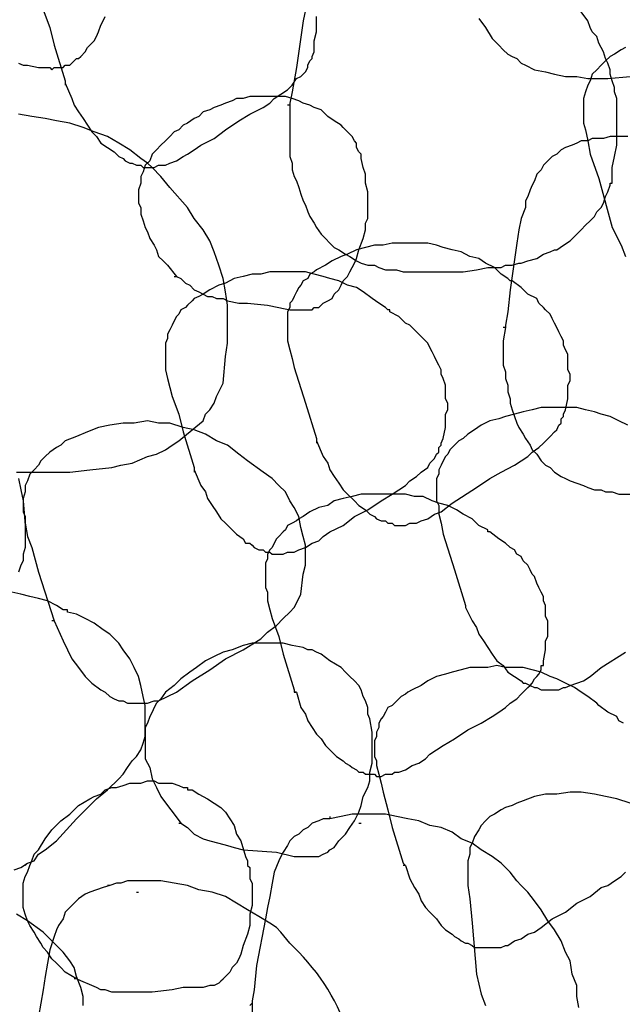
# Model space of a CAD drawing. Header units: millimetres. Extents: x 14 to 424, y 0 to 287.
# Tile 8 of 104: x 58 to 69, y 155 to 173. Entities that reach past the tile are written whole.
import ezdxf

# ---------------------------------------------------------------- set-up
doc = ezdxf.new("R2010")
doc.units = ezdxf.units.MM
doc.layers.add('PDF _0', color=7, linetype='Continuous')

msp = doc.modelspace()

# ---------------------------------------------------------------- linework, layer by layer
at = {"layer": 'PDF _0', "lineweight": 25}
for points in [[(58.326, 173.607), (58.451, 173.275), (58.534, 172.943), (58.742, 172.278), (58.742, 172.236), (58.742, 172.195)], [(63.228, 173.607), (63.187, 173.4), (63.062, 172.527), (62.979, 172.07), (62.937, 171.863), (62.937, 171.821), (62.896, 171.821)], [(62.937, 171.821), (62.937, 171.572), (62.937, 171.323), (62.937, 171.198), (62.937, 171.115), (62.937, 170.99), (62.937, 170.866), (62.979, 170.741), (62.979, 170.616), (63.02, 170.492), (63.062, 170.409), (63.104, 170.284), (63.145, 170.159), (63.187, 170.035), (63.228, 169.952), (63.27, 169.827), (63.311, 169.744), (63.394, 169.619), (63.436, 169.536), (63.519, 169.412), (63.602, 169.328), (63.685, 169.245), (63.768, 169.162), (63.851, 169.121), (63.976, 169.038), (64.059, 168.996), (64.184, 168.913), (64.267, 168.871), (64.391, 168.83), (64.516, 168.83), (64.599, 168.788), (64.724, 168.747), (64.848, 168.747), (64.931, 168.747), (65.056, 168.705), (65.305, 168.705), (65.513, 168.705), (65.721, 168.705), (65.97, 168.705), (66.178, 168.705), (66.427, 168.747), (66.635, 168.788), (66.884, 168.788), (66.967, 168.83), (67.092, 168.83), (67.216, 168.871), (67.258, 168.871), (67.382, 168.913), (67.549, 168.955), (67.673, 169.038), (67.798, 169.079), (67.881, 169.121), (67.922, 169.121), (68.047, 169.204), (68.172, 169.287), (68.379, 169.495), (68.463, 169.578), (68.546, 169.661), (68.629, 169.744), (68.67, 169.827), (68.753, 169.91), (68.795, 169.993), (68.836, 170.118), (68.878, 170.201), (68.92, 170.325), (68.92, 170.367), (68.961, 170.367), (68.961, 170.45), (68.961, 170.658), (69.003, 170.866), (69.044, 171.073), (69.044, 171.323), (69.044, 171.53), (69.044, 171.738), (69.044, 171.863), (69.044, 171.946), (69.003, 172.07), (69.003, 172.153), (68.961, 172.278), (68.92, 172.403), (68.92, 172.486), (68.878, 172.61), (68.836, 172.693), (68.795, 172.818), (68.753, 172.901), (68.712, 172.984), (68.67, 173.109), (68.587, 173.192), (68.546, 173.275), (68.504, 173.4), (68.379, 173.566)], [(57.869, 172.61), (57.952, 172.569), (58.035, 172.569), (58.243, 172.527), (58.326, 172.527), (58.451, 172.527), (58.492, 172.486), (58.534, 172.527), (58.575, 172.527), (58.617, 172.527), (58.658, 172.527), (58.7, 172.527), (58.742, 172.569), (58.825, 172.569), (58.866, 172.61), (58.908, 172.652), (58.949, 172.693), (58.991, 172.693), (59.032, 172.735), (59.115, 172.818), (59.157, 172.901), (59.24, 172.984), (59.282, 173.026), (59.323, 173.109), (59.365, 173.192), (59.406, 173.317), (59.448, 173.4), (59.489, 173.483)], [(58.742, 172.236), (58.866, 171.946), (58.908, 171.821), (58.991, 171.696), (59.074, 171.572), (59.157, 171.447), (59.24, 171.323), (59.323, 171.239), (59.406, 171.115), (59.531, 171.032), (59.655, 170.949), (59.697, 170.907), (59.739, 170.866), (59.822, 170.824), (59.863, 170.782), (59.946, 170.741), (59.988, 170.741), (60.071, 170.699), (60.154, 170.699), (60.196, 170.658), (60.279, 170.658), (60.362, 170.658), (60.403, 170.658), (60.486, 170.699), (60.528, 170.699), (60.611, 170.699), (60.694, 170.741), (60.819, 170.782), (60.943, 170.866), (61.026, 170.907), (61.151, 170.99), (61.276, 171.073), (61.525, 171.198), (61.733, 171.364), (61.982, 171.53), (62.19, 171.655), (62.439, 171.779), (62.563, 171.863), (62.647, 171.946), (62.771, 172.029), (62.896, 172.112), (62.979, 172.195), (63.062, 172.32), (63.145, 172.361), (63.187, 172.403), (63.228, 172.444), (63.27, 172.527), (63.27, 172.569), (63.311, 172.652), (63.353, 172.693), (63.353, 172.735), (63.394, 172.818), (63.394, 173.026), (63.436, 173.192), (63.436, 173.275), (63.436, 173.358), (63.436, 173.483)], [(66.468, 173.441), (66.593, 173.275), (66.718, 173.067), (66.759, 173.026), (66.842, 172.943), (66.925, 172.86), (67.009, 172.777), (67.092, 172.735), (67.175, 172.693), (67.258, 172.61), (67.341, 172.569), (67.507, 172.486), (67.715, 172.444), (67.881, 172.403), (68.089, 172.361), (68.296, 172.361), (68.504, 172.32), (68.67, 172.32), (68.878, 172.32), (69.293, 172.361)], [(69.21, 172.901), (69.127, 172.86), (69.003, 172.777), (68.92, 172.735), (68.836, 172.652), (68.753, 172.569), (68.67, 172.486), (68.587, 172.403), (68.546, 172.278), (68.504, 172.195), (68.463, 172.07), (68.421, 171.946), (68.421, 171.863), (68.421, 171.738), (68.421, 171.613), (68.421, 171.489), (68.463, 171.364), (68.504, 171.156), (68.546, 170.907), (68.712, 170.45), (68.961, 169.536), (69.127, 169.204), (69.21, 168.996)], [(60.777, 168.622), (60.819, 168.622), (60.902, 168.581), (60.985, 168.498), (61.068, 168.456), (61.151, 168.373), (61.234, 168.331), (61.317, 168.29), (61.4, 168.248), (61.483, 168.248), (61.566, 168.207), (61.691, 168.207), (61.774, 168.165), (61.982, 168.124), (62.148, 168.124), (62.522, 168.082), (62.73, 168.041), (62.937, 167.999), (63.02, 167.999), (63.104, 167.999), (63.187, 167.999), (63.311, 167.999), (63.353, 167.999), (63.394, 168.041), (63.477, 168.041), (63.56, 168.124), (63.644, 168.165), (63.727, 168.207), (63.768, 168.29), (63.851, 168.373), (63.893, 168.456), (63.934, 168.539), (64.017, 168.622), (64.059, 168.705), (64.101, 168.788), (64.142, 168.871), (64.184, 168.955), (64.225, 169.121), (64.308, 169.328), (64.35, 169.495), (64.35, 169.619), (64.391, 169.702), (64.391, 169.827), (64.391, 169.91), (64.391, 169.993), (64.391, 170.035), (64.391, 170.076), (64.391, 170.118), (64.391, 170.201), (64.35, 170.367), (64.35, 170.533), (64.308, 170.658), (64.267, 170.824), (64.267, 170.907), (64.225, 170.949), (64.184, 171.032), (64.184, 171.115), (64.142, 171.156), (64.101, 171.239), (64.059, 171.281), (64.017, 171.323), (63.934, 171.406), (63.893, 171.447), (63.768, 171.53), (63.644, 171.613), (63.602, 171.655), (63.56, 171.696), (63.519, 171.738), (63.394, 171.779), (63.311, 171.821), (63.187, 171.863), (63.104, 171.904), (62.979, 171.946), (62.854, 171.987), (62.73, 171.987), (62.647, 171.987), (62.522, 171.987), (62.397, 171.987), (62.273, 171.987), (62.19, 171.987), (62.065, 171.946), (61.94, 171.946), (61.857, 171.904), (61.733, 171.863), (61.65, 171.821), (61.525, 171.779), (61.442, 171.738), (61.317, 171.696), (61.234, 171.613), (61.151, 171.572), (61.026, 171.489), (60.943, 171.447), (60.86, 171.364), (60.777, 171.323), (60.694, 171.239), (60.611, 171.156), (60.528, 171.073), (60.445, 170.99), (60.362, 170.907), (60.32, 170.782), (60.237, 170.699), (60.196, 170.575), (60.154, 170.492), (60.154, 170.367), (60.112, 170.242), (60.112, 170.118), (60.112, 169.993), (60.154, 169.91), (60.154, 169.785), (60.196, 169.661), (60.237, 169.536), (60.279, 169.453), (60.32, 169.328), (60.403, 169.204), (60.445, 169.121), (60.486, 168.996), (60.569, 168.913), (60.652, 168.83), (60.819, 168.622)], [(57.828, 164.966), (58.035, 164.966), (58.243, 164.966), (58.409, 164.966), (58.825, 164.966), (59.198, 165.008), (59.614, 165.05), (59.78, 165.091), (59.988, 165.133), (60.279, 165.257), (60.445, 165.299), (60.611, 165.382), (60.736, 165.465), (60.86, 165.548), (61.109, 165.756), (61.317, 165.922), (61.359, 166.047), (61.442, 166.13), (61.525, 166.254), (61.566, 166.379), (61.691, 166.628), (61.733, 167.127), (61.774, 167.376), (61.774, 167.625), (61.774, 167.833), (61.774, 168.082), (61.733, 168.331), (61.691, 168.581), (61.608, 168.83), (61.525, 169.079), (61.442, 169.287), (61.317, 169.495), (61.151, 169.702), (61.026, 169.91), (60.694, 170.284), (60.528, 170.492), (60.362, 170.658), (60.279, 170.741), (60.154, 170.824), (59.946, 170.99), (59.739, 171.115), (59.531, 171.239), (59.282, 171.323), (59.074, 171.406), (58.825, 171.489), (58.575, 171.53), (58.368, 171.572), (58.118, 171.613), (57.869, 171.655)], [(69.252, 171.239), (69.127, 171.239), (69.044, 171.239), (68.92, 171.239), (68.795, 171.198), (68.712, 171.198), (68.587, 171.198), (68.504, 171.156), (68.379, 171.156), (68.296, 171.115), (68.213, 171.073), (68.089, 171.032), (68.006, 170.99), (67.922, 170.907), (67.839, 170.866), (67.756, 170.782), (67.673, 170.699), (67.632, 170.616), (67.549, 170.533), (67.507, 170.409), (67.466, 170.325), (67.424, 170.242), (67.382, 170.118), (67.341, 170.035), (67.341, 169.91), (67.258, 169.702), (67.216, 169.495), (67.175, 169.245), (67.05, 168.373), (67.009, 167.958), (66.967, 167.708), (66.967, 167.667), (66.925, 167.667)], [(63.436, 165.548), (63.56, 165.257), (63.644, 165.133), (63.685, 165.008), (63.768, 164.883), (63.851, 164.759), (63.934, 164.634), (64.017, 164.551), (64.142, 164.426), (64.225, 164.343), (64.35, 164.26), (64.433, 164.177), (64.516, 164.136), (64.558, 164.094), (64.641, 164.053), (64.724, 164.053), (64.765, 164.011), (64.848, 164.011), (64.89, 163.969), (64.973, 163.969), (65.056, 163.969), (65.098, 163.969), (65.181, 164.011), (65.264, 164.011), (65.305, 164.011), (65.388, 164.053), (65.513, 164.094), (65.638, 164.177), (65.762, 164.219), (65.97, 164.385), (66.427, 164.676), (66.676, 164.842), (66.884, 164.966), (67.133, 165.091), (67.258, 165.174), (67.382, 165.257), (67.466, 165.34), (67.59, 165.423), (67.673, 165.507), (67.798, 165.631), (67.881, 165.714), (67.922, 165.756), (67.964, 165.839), (68.006, 165.88), (68.006, 165.963), (68.047, 166.005), (68.047, 166.047), (68.089, 166.13), (68.13, 166.337), (68.13, 166.504), (68.13, 166.587), (68.172, 166.67), (68.172, 166.794), (68.13, 166.877), (68.13, 166.961), (68.13, 167.044), (68.13, 167.168), (68.089, 167.251), (68.047, 167.334), (68.047, 167.417), (68.006, 167.501), (67.964, 167.584), (67.922, 167.667), (67.881, 167.75), (67.839, 167.833), (67.798, 167.916), (67.715, 167.999), (67.673, 168.041), (67.59, 168.124), (67.549, 168.207), (67.382, 168.29), (67.258, 168.415), (67.092, 168.539), (67.05, 168.539), (67.009, 168.581), (66.884, 168.664), (66.759, 168.788), (66.593, 168.871), (66.468, 168.955), (66.302, 168.996), (66.136, 169.079), (65.97, 169.121), (65.804, 169.162), (65.679, 169.204), (65.513, 169.245), (65.347, 169.245), (65.181, 169.245), (65.014, 169.245), (64.848, 169.245), (64.682, 169.204), (64.516, 169.204), (64.35, 169.162), (64.184, 169.121), (64.017, 169.038), (63.893, 168.996), (63.727, 168.913), (63.602, 168.83), (63.436, 168.747), (63.394, 168.705), (63.311, 168.664), (63.27, 168.581), (63.187, 168.539), (63.145, 168.456), (63.104, 168.415), (63.062, 168.331), (63.02, 168.248), (62.979, 168.165), (62.937, 168.124), (62.937, 168.041), (62.896, 167.958), (62.896, 167.833), (62.896, 167.75), (62.896, 167.667), (62.896, 167.584), (62.896, 167.501), (62.896, 167.417), (62.937, 167.251), (62.979, 167.085), (63.02, 166.919), (63.228, 166.254), (63.436, 165.59), (63.436, 165.548), (63.436, 165.507)], [(61.151, 165.008), (61.276, 164.717), (61.359, 164.593), (61.4, 164.468), (61.483, 164.343), (61.566, 164.219), (61.65, 164.094), (61.733, 164.011), (61.857, 163.886), (61.94, 163.803), (62.065, 163.72), (62.106, 163.637), (62.19, 163.637), (62.231, 163.596), (62.273, 163.554), (62.356, 163.512), (62.439, 163.512), (62.48, 163.471), (62.563, 163.471), (62.605, 163.429), (62.688, 163.429), (62.771, 163.429), (62.813, 163.429), (62.896, 163.471), (62.979, 163.471), (63.02, 163.471), (63.104, 163.512), (63.228, 163.554), (63.353, 163.637), (63.477, 163.679), (63.56, 163.762), (63.685, 163.845), (63.934, 163.969), (64.142, 164.136), (64.391, 164.26), (64.641, 164.426), (64.848, 164.551), (64.973, 164.634), (65.098, 164.717), (65.181, 164.8), (65.305, 164.883), (65.388, 164.966), (65.513, 165.05), (65.555, 165.133), (65.596, 165.174), (65.638, 165.216), (65.679, 165.299), (65.721, 165.34), (65.721, 165.423), (65.762, 165.465), (65.762, 165.507), (65.804, 165.59), (65.845, 165.797), (65.845, 165.963), (65.845, 166.047), (65.887, 166.13), (65.887, 166.254), (65.845, 166.337), (65.845, 166.42), (65.845, 166.504), (65.845, 166.587), (65.804, 166.711), (65.762, 166.794), (65.762, 166.877), (65.721, 166.961), (65.679, 167.044), (65.638, 167.127), (65.596, 167.21), (65.555, 167.293), (65.513, 167.376), (65.43, 167.459), (65.388, 167.501), (65.305, 167.584), (65.264, 167.625), (65.181, 167.708), (65.098, 167.75), (64.973, 167.874), (64.807, 167.958), (64.807, 167.999), (64.765, 167.999), (64.724, 168.041), (64.599, 168.124), (64.474, 168.207), (64.308, 168.331), (64.184, 168.415), (64.017, 168.456), (63.851, 168.539), (63.685, 168.581), (63.56, 168.622), (63.394, 168.664), (63.228, 168.705), (63.062, 168.705), (62.896, 168.705), (62.73, 168.705), (62.563, 168.705), (62.397, 168.664), (62.231, 168.664), (62.065, 168.622), (61.899, 168.581), (61.733, 168.498), (61.608, 168.456), (61.442, 168.373), (61.317, 168.29), (61.234, 168.248), (61.151, 168.207), (61.109, 168.165), (61.026, 168.082), (60.985, 168.041), (60.902, 167.999), (60.86, 167.916), (60.819, 167.874), (60.777, 167.791), (60.736, 167.708), (60.694, 167.625), (60.652, 167.542), (60.652, 167.459), (60.611, 167.376), (60.611, 167.293), (60.611, 167.21), (60.611, 167.127), (60.611, 167.044), (60.611, 166.961), (60.611, 166.877), (60.652, 166.711), (60.694, 166.545), (60.736, 166.379), (60.86, 166.047), (60.943, 165.714), (61.151, 165.05), (61.151, 165.008), (61.151, 164.966)], [(66.967, 167.667), (66.925, 167.417), (66.925, 167.168), (66.925, 167.085), (66.925, 166.961), (66.967, 166.836), (66.967, 166.711), (67.009, 166.587), (67.009, 166.462), (67.05, 166.337), (67.05, 166.254), (67.092, 166.13), (67.133, 166.005), (67.175, 165.88), (67.216, 165.797), (67.299, 165.673), (67.341, 165.59), (67.424, 165.465), (67.466, 165.382), (67.549, 165.299), (67.632, 165.174), (67.715, 165.091), (67.798, 165.05), (67.881, 164.966), (68.006, 164.883), (68.089, 164.842), (68.172, 164.8), (68.296, 164.759), (68.421, 164.717), (68.504, 164.676), (68.629, 164.634), (68.753, 164.634), (68.836, 164.593), (68.961, 164.593), (69.086, 164.551), (69.293, 164.551)], [(69.252, 165.839), (69.086, 165.922), (68.92, 166.005), (68.753, 166.047), (68.629, 166.088), (68.463, 166.13), (68.296, 166.171), (68.13, 166.171), (67.964, 166.171), (67.798, 166.171), (67.632, 166.171), (67.466, 166.13), (67.299, 166.088), (67.133, 166.047), (66.967, 166.005), (66.842, 165.963), (66.676, 165.922), (66.51, 165.839), (66.385, 165.756), (66.261, 165.673), (66.178, 165.59), (66.095, 165.548), (66.053, 165.507), (65.97, 165.423), (65.928, 165.382), (65.887, 165.299), (65.845, 165.257), (65.804, 165.174), (65.762, 165.091), (65.721, 165.008), (65.721, 164.925), (65.679, 164.842), (65.679, 164.759), (65.679, 164.676), (65.679, 164.593), (65.679, 164.509), (65.679, 164.426), (65.721, 164.343), (65.721, 164.177), (65.762, 164.011), (65.804, 163.803), (66.012, 163.139), (66.219, 162.474), (66.219, 162.432), (66.344, 162.183), (66.427, 162.058), (66.468, 161.934), (66.552, 161.809), (66.635, 161.685), (66.718, 161.56), (66.801, 161.435), (66.925, 161.352), (67.009, 161.228), (67.133, 161.145), (67.258, 161.061), (67.299, 161.02), (67.341, 161.02), (67.424, 160.978), (67.507, 160.937), (67.549, 160.937), (67.632, 160.895), (67.673, 160.895), (67.756, 160.895), (67.839, 160.895), (67.881, 160.895), (67.964, 160.895), (68.047, 160.937), (68.089, 160.937), (68.172, 160.978), (68.296, 161.02), (68.421, 161.061), (68.546, 161.145), (68.753, 161.311), (69.21, 161.601)], [(58.534, 162.183), (58.7, 161.809), (58.783, 161.643), (58.866, 161.477), (58.991, 161.311), (59.115, 161.145), (59.24, 161.02), (59.406, 160.895), (59.489, 160.854), (59.572, 160.771), (59.655, 160.729), (59.739, 160.688), (59.822, 160.688), (59.905, 160.646), (60.029, 160.646), (60.112, 160.646), (60.196, 160.646), (60.279, 160.646), (60.403, 160.688), (60.486, 160.688), (60.652, 160.771), (60.819, 160.854), (61.109, 161.061), (61.442, 161.269), (61.733, 161.477), (62.065, 161.643), (62.397, 161.851), (62.522, 161.975), (62.688, 162.1), (62.813, 162.225), (62.937, 162.349), (63.02, 162.432), (63.062, 162.515), (63.145, 162.682), (63.187, 163.055), (63.228, 163.222), (63.228, 163.388), (63.228, 163.596), (63.187, 163.762), (63.145, 163.928), (63.104, 164.136), (63.02, 164.302), (62.937, 164.426), (62.854, 164.593), (62.73, 164.717), (62.605, 164.842), (62.439, 164.966), (62.148, 165.174), (61.982, 165.299), (61.774, 165.465), (61.566, 165.548), (61.359, 165.673), (61.151, 165.756), (60.943, 165.797), (60.694, 165.88), (60.486, 165.88), (60.279, 165.922), (60.029, 165.88), (59.822, 165.88), (59.572, 165.839), (59.365, 165.797), (59.157, 165.714), (58.949, 165.631), (58.742, 165.548), (58.658, 165.465), (58.575, 165.423), (58.451, 165.34), (58.368, 165.257), (58.285, 165.174), (58.243, 165.091), (58.16, 165.008), (58.077, 164.925), (58.035, 164.8), (57.994, 164.717), (57.994, 164.593), (57.952, 164.468), (57.952, 164.343), (57.952, 164.219), (57.994, 164.136), (57.994, 164.011), (58.035, 163.762), (58.118, 163.554), (58.243, 163.097), (58.534, 162.183), (58.492, 162.183)], [(59.157, 165.714), (59.157, 165.714)], [(57.869, 164.842), (57.911, 164.634), (57.952, 164.426), (57.994, 163.969), (57.994, 163.762), (57.994, 163.72), (57.994, 163.637), (57.994, 163.554), (57.952, 163.429), (57.952, 163.305), (57.911, 163.222), (57.869, 163.097)], [(63.062, 160.854), (63.145, 160.563), (63.228, 160.438), (63.27, 160.314), (63.353, 160.189), (63.436, 160.064), (63.519, 159.981), (63.602, 159.857), (63.727, 159.732), (63.81, 159.649), (63.934, 159.566), (63.976, 159.524), (64.059, 159.483), (64.101, 159.441), (64.184, 159.4), (64.225, 159.358), (64.308, 159.358), (64.35, 159.317), (64.433, 159.317), (64.516, 159.317), (64.558, 159.275), (64.641, 159.275), (64.724, 159.317), (64.765, 159.317), (64.848, 159.317), (64.89, 159.358), (64.973, 159.358), (65.098, 159.4), (65.222, 159.483), (65.347, 159.524), (65.471, 159.607), (65.555, 159.691), (65.804, 159.857), (66.012, 159.981), (66.261, 160.147), (66.51, 160.272), (66.718, 160.397), (66.842, 160.48), (66.967, 160.563), (67.05, 160.646), (67.175, 160.729), (67.258, 160.812), (67.382, 160.937), (67.424, 160.978), (67.466, 161.02), (67.507, 161.103), (67.549, 161.145), (67.59, 161.186), (67.632, 161.269), (67.632, 161.311), (67.632, 161.352), (67.673, 161.352), (67.673, 161.435), (67.715, 161.643), (67.715, 161.809), (67.756, 161.892), (67.756, 162.017), (67.756, 162.1), (67.756, 162.183), (67.715, 162.266), (67.715, 162.391), (67.715, 162.474), (67.673, 162.557), (67.673, 162.64), (67.632, 162.723), (67.59, 162.806), (67.549, 162.889), (67.507, 163.014), (67.466, 163.055), (67.424, 163.139), (67.382, 163.222), (67.299, 163.305), (67.258, 163.388), (67.175, 163.429), (67.133, 163.512), (67.05, 163.554), (66.967, 163.637), (66.842, 163.72), (66.676, 163.845), (66.635, 163.845), (66.635, 163.886), (66.468, 163.969), (66.344, 164.094), (66.178, 164.177), (66.053, 164.26), (65.887, 164.343), (65.721, 164.385), (65.596, 164.426), (65.43, 164.509), (65.264, 164.509), (65.098, 164.551), (64.931, 164.551), (64.765, 164.551), (64.599, 164.551), (64.433, 164.551), (64.267, 164.551), (64.101, 164.509), (63.934, 164.468), (63.768, 164.426), (63.644, 164.343), (63.477, 164.302), (63.311, 164.219), (63.187, 164.136), (63.104, 164.094), (63.062, 164.053), (62.979, 164.011), (62.896, 163.969), (62.854, 163.886), (62.813, 163.845), (62.73, 163.762), (62.688, 163.72), (62.647, 163.637), (62.605, 163.554), (62.563, 163.512), (62.522, 163.429), (62.522, 163.346), (62.48, 163.263), (62.48, 163.18), (62.48, 163.097), (62.48, 162.972), (62.48, 162.889), (62.48, 162.806), (62.522, 162.723), (62.522, 162.557), (62.563, 162.391), (62.605, 162.225), (62.73, 161.892), (62.813, 161.56), (63.02, 160.895), (63.02, 160.854), (63.062, 160.854), (63.02, 160.854)], [(57.786, 157.53), (57.911, 157.572), (58.035, 157.655), (58.16, 157.696), (58.243, 157.821), (58.368, 157.904), (58.575, 158.07), (58.949, 158.486), (59.323, 158.86), (59.531, 159.026), (59.739, 159.234), (59.822, 159.317), (59.905, 159.441), (59.988, 159.566), (60.071, 159.649), (60.154, 159.774), (60.196, 159.898), (60.237, 160.023), (60.237, 160.106), (60.237, 160.147), (60.237, 160.231), (60.237, 160.438), (60.237, 160.604), (60.196, 160.771), (60.154, 160.978), (60.112, 161.145), (60.029, 161.311), (59.946, 161.477), (59.822, 161.643), (59.739, 161.768), (59.572, 161.934), (59.448, 162.017), (59.282, 162.142), (59.115, 162.225), (58.949, 162.308), (58.783, 162.349), (58.783, 162.391), (58.742, 162.391), (58.7, 162.391), (58.575, 162.474), (58.409, 162.557), (58.243, 162.599), (58.077, 162.64), (57.911, 162.682), (57.744, 162.723)], [(60.86, 158.403), (60.902, 158.403), (61.026, 158.32), (61.151, 158.195), (61.317, 158.112), (61.442, 158.07), (61.608, 158.029), (61.774, 157.987), (61.899, 157.946), (62.065, 157.904), (62.688, 157.863), (63.02, 157.78), (63.187, 157.78), (63.27, 157.78), (63.353, 157.78), (63.436, 157.78), (63.477, 157.78), (63.56, 157.821), (63.644, 157.863), (63.685, 157.904), (63.768, 157.946), (63.851, 158.07), (63.976, 158.195), (64.059, 158.32), (64.142, 158.444), (64.225, 158.61), (64.267, 158.735), (64.308, 158.901), (64.391, 159.067), (64.433, 159.192), (64.433, 159.358), (64.474, 159.524), (64.474, 159.691), (64.474, 159.857), (64.474, 160.106), (64.433, 160.355), (64.391, 160.438), (64.391, 160.563), (64.35, 160.688), (64.308, 160.771), (64.267, 160.895), (64.225, 160.978), (64.142, 161.061), (64.059, 161.145), (63.976, 161.228), (63.893, 161.311), (63.685, 161.435), (63.519, 161.56), (63.436, 161.601), (63.353, 161.643), (63.27, 161.643), (63.187, 161.685), (62.979, 161.726), (62.813, 161.768), (62.605, 161.768), (62.439, 161.768), (62.231, 161.768), (62.065, 161.726), (61.857, 161.643), (61.691, 161.601), (61.525, 161.518), (61.359, 161.435), (61.193, 161.311), (61.068, 161.228), (60.902, 161.103), (60.777, 160.978), (60.611, 160.854), (60.528, 160.729), (60.445, 160.646), (60.403, 160.563), (60.362, 160.48), (60.32, 160.397), (60.279, 160.272), (60.237, 160.189), (60.237, 160.106), (60.237, 160.023), (60.237, 159.898), (60.237, 159.815), (60.237, 159.732), (60.237, 159.607), (60.32, 159.441), (60.362, 159.234), (60.445, 159.067), (60.528, 158.901), (60.652, 158.735), (60.777, 158.569), (60.902, 158.403)], [(61.525, 161.518), (61.525, 161.518)], [(69.169, 160.272), (69.086, 160.314), (69.044, 160.397), (68.878, 160.48), (68.712, 160.604), (68.67, 160.646), (68.504, 160.771), (68.379, 160.854), (68.255, 160.937), (68.089, 161.02), (67.922, 161.103), (67.798, 161.145), (67.632, 161.228), (67.466, 161.269), (67.299, 161.311), (67.133, 161.311), (66.967, 161.311), (66.801, 161.352), (66.635, 161.311), (66.468, 161.311), (66.302, 161.311), (66.136, 161.269), (65.97, 161.228), (65.845, 161.186), (65.679, 161.145), (65.513, 161.061), (65.388, 160.978), (65.222, 160.895), (65.139, 160.854), (65.098, 160.812), (65.014, 160.771), (64.973, 160.729), (64.89, 160.646), (64.848, 160.604), (64.765, 160.563), (64.724, 160.48), (64.682, 160.397), (64.641, 160.355), (64.599, 160.272), (64.599, 160.189), (64.558, 160.106), (64.558, 160.023), (64.516, 159.94), (64.516, 159.857), (64.516, 159.774), (64.516, 159.649), (64.558, 159.566), (64.558, 159.483), (64.599, 159.317), (64.641, 159.15), (64.682, 158.984), (64.765, 158.652), (64.848, 158.32), (65.056, 157.655), (65.098, 157.613), (65.056, 157.613)], [(60.445, 160.688), (60.445, 160.688)], [(58.949, 155.495), (58.742, 155.619), (58.658, 155.702), (58.575, 155.786), (58.492, 155.869), (58.409, 155.993), (58.326, 156.076), (58.285, 156.159), (58.201, 156.284), (58.16, 156.367), (58.077, 156.492), (58.035, 156.575), (57.994, 156.699), (57.952, 156.824), (57.952, 156.949), (57.952, 157.032), (57.952, 157.156), (57.952, 157.281), (57.994, 157.406), (58.035, 157.489), (58.077, 157.613), (58.118, 157.696), (58.16, 157.821), (58.243, 157.904), (58.368, 158.112), (58.492, 158.278), (58.658, 158.444), (58.825, 158.569), (58.991, 158.735), (59.198, 158.86), (59.282, 158.901), (59.406, 158.943), (59.489, 159.026), (59.614, 159.067), (59.697, 159.067), (59.822, 159.109), (59.946, 159.15), (60.029, 159.15), (60.154, 159.15), (60.279, 159.192), (60.403, 159.192), (60.486, 159.15), (60.611, 159.15), (60.736, 159.15), (60.86, 159.109), (60.943, 159.067), (61.026, 159.067), (61.026, 159.026), (61.068, 159.026), (61.109, 159.026), (61.234, 158.943), (61.4, 158.86), (61.525, 158.777), (61.65, 158.693), (61.733, 158.61), (61.816, 158.486), (61.899, 158.361), (61.94, 158.195), (62.023, 158.07), (62.106, 157.78), (62.148, 157.696), (62.148, 157.655), (62.148, 157.613), (62.19, 157.572), (62.19, 157.489), (62.19, 157.364), (62.231, 157.281), (62.231, 157.073), (62.231, 156.866), (62.19, 156.699), (62.19, 156.492), (62.148, 156.326), (62.065, 156.118), (62.023, 155.952), (61.982, 155.869), (61.94, 155.786), (61.857, 155.702), (61.816, 155.619), (61.733, 155.536), (61.691, 155.495), (61.608, 155.412), (61.525, 155.37), (61.442, 155.37), (61.317, 155.329), (61.151, 155.329), (60.943, 155.329), (60.736, 155.287), (60.362, 155.245), (60.196, 155.245), (59.988, 155.245), (59.78, 155.245), (59.614, 155.245), (59.489, 155.287), (59.406, 155.287), (59.323, 155.329), (59.24, 155.37), (59.032, 155.453), (58.949, 155.495), (58.908, 155.495)], [(69.293, 158.777), (69.044, 158.86), (68.836, 158.901), (68.629, 158.943), (68.379, 158.984), (68.172, 158.984), (67.922, 158.943), (67.715, 158.943), (67.507, 158.901), (67.299, 158.818), (67.175, 158.777), (67.092, 158.735), (66.967, 158.693), (66.884, 158.652), (66.759, 158.569), (66.676, 158.527), (66.593, 158.444), (66.51, 158.361), (66.468, 158.278), (66.385, 158.153), (66.344, 158.029), (66.302, 157.946), (66.302, 157.821), (66.261, 157.696), (66.261, 157.572), (66.261, 157.489), (66.261, 157.239), (66.302, 156.99), (66.344, 156.533), (66.427, 155.578), (66.51, 155.204), (66.593, 154.996)], [(67.715, 158.943), (67.715, 158.943)], [(58.908, 158.652), (58.908, 158.652)], [(68.338, 154.955), (68.296, 155.162), (68.296, 155.37), (68.213, 155.578), (68.172, 155.827), (68.089, 155.993), (68.006, 156.201), (67.881, 156.409), (67.756, 156.575), (67.632, 156.783), (67.507, 156.949), (67.382, 157.115), (67.299, 157.198), (67.258, 157.239), (67.175, 157.323), (67.05, 157.489), (66.884, 157.655), (66.718, 157.78), (66.51, 157.904), (66.344, 158.029), (66.136, 158.112), (65.97, 158.237), (65.762, 158.32), (65.555, 158.361), (65.347, 158.444), (65.139, 158.486), (64.931, 158.527), (64.724, 158.569), (64.516, 158.569), (64.308, 158.569), (64.101, 158.569), (63.893, 158.527), (63.685, 158.486), (63.56, 158.486), (63.477, 158.444), (63.353, 158.403), (63.27, 158.32), (63.187, 158.278), (63.104, 158.195), (63.02, 158.153), (62.937, 158.07), (62.896, 157.987), (62.813, 157.863), (62.771, 157.78), (62.73, 157.696), (62.647, 157.489), (62.605, 157.281), (62.563, 157.032), (62.522, 156.824), (62.48, 156.616), (62.314, 155.744), (62.273, 155.287), (62.231, 155.079), (62.231, 155.038), (62.19, 154.996)], [(63.685, 158.527), (63.685, 158.486)], [(64.225, 158.403), (64.267, 158.403)], [(63.56, 157.821), (63.56, 157.821)], [(57.994, 157.613), (58.035, 157.655)], [(65.098, 157.613), (65.181, 157.364), (65.264, 157.198), (65.347, 157.073), (65.388, 156.949), (65.471, 156.824), (65.555, 156.741), (65.679, 156.616), (65.762, 156.492), (65.845, 156.409), (65.97, 156.326), (66.012, 156.284), (66.095, 156.242), (66.136, 156.201), (66.219, 156.159), (66.261, 156.159), (66.344, 156.118), (66.385, 156.076), (66.468, 156.076), (66.552, 156.076), (66.593, 156.076), (66.676, 156.076), (66.759, 156.076), (66.801, 156.076), (66.884, 156.076), (66.967, 156.118), (67.009, 156.118), (67.133, 156.201), (67.258, 156.242), (67.382, 156.326), (67.507, 156.367), (67.632, 156.45), (67.839, 156.616), (68.089, 156.741), (68.296, 156.907), (68.546, 157.032), (68.753, 157.198), (68.878, 157.239), (69.003, 157.323), (69.127, 157.406), (69.21, 157.489)], [(59.572, 157.239), (59.531, 157.239)], [(60.071, 157.115), (60.112, 157.115)], [(59.074, 154.996), (59.074, 155.162), (59.032, 155.329), (58.949, 155.536), (58.908, 155.702), (58.825, 155.827), (58.7, 155.993), (58.575, 156.118), (58.451, 156.242), (58.326, 156.367), (58.035, 156.575), (57.828, 156.699)], [(61.65, 155.453), (61.691, 155.495)], [(62.231, 155.038), (62.231, 154.788)]]:
    msp.add_lwpolyline(points, dxfattribs=at)
msp.add_lwpolyline([(64.101, 152.296, 0.261119), (63.104, 155.993), (62.937, 156.159), (62.771, 156.367), (62.688, 156.45), (62.563, 156.533), (62.356, 156.658), (62.148, 156.783), (61.94, 156.907), (61.733, 157.032), (61.483, 157.115), (61.234, 157.156), (61.026, 157.239), (60.777, 157.281), (60.528, 157.323), (60.279, 157.323), (60.029, 157.323), (59.905, 157.323), (59.78, 157.281), (59.697, 157.281), (59.572, 157.239), (59.448, 157.198), (59.323, 157.156), (59.198, 157.115), (59.115, 157.073), (58.991, 156.99), (58.908, 156.907), (58.825, 156.824), (58.742, 156.741), (58.7, 156.616), (58.617, 156.492), (58.575, 156.409), (58.534, 156.284), (58.451, 156.035), (58.409, 155.786), (58.368, 155.536), (58.326, 155.287), (58.243, 154.788)], format="xyb", dxfattribs=at)

doc.saveas('drawing.dxf')
